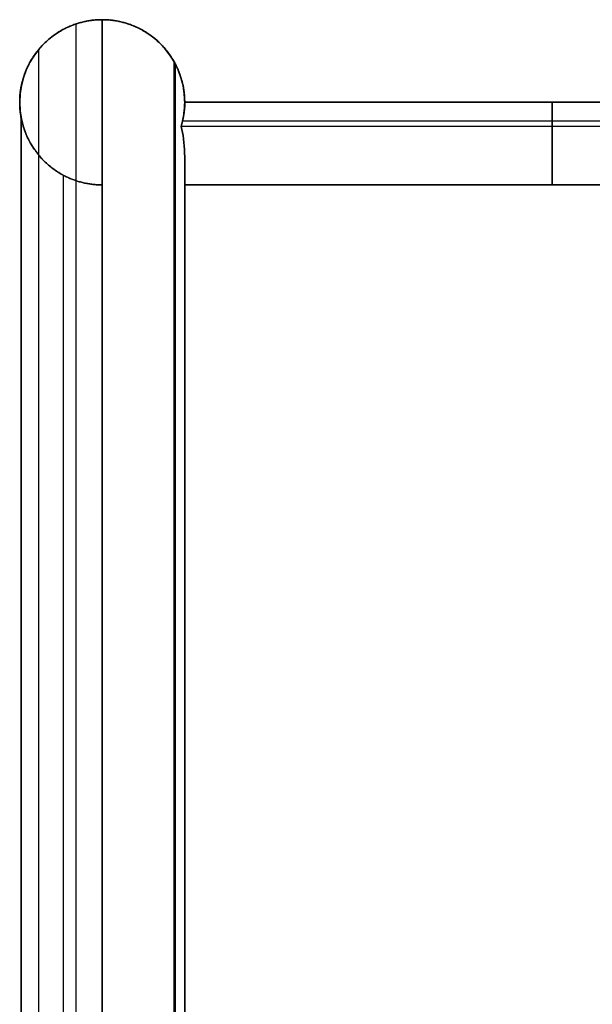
# Model space of a CAD drawing. Header units: millimetres. Extents: x -365 to 360, y 0 to 720.
# Tile 179 of 256: x -365 to -351, y 605 to 629. Entities that reach past the tile are written whole.
import ezdxf

# ---------------------------------------------------------------- set-up
doc = ezdxf.new("R2010")
doc.units = ezdxf.units.MM
doc.header["$MEASUREMENT"] = 0
doc.layers.add('IGES LEVEL 40', color=7, linetype='Continuous')

msp = doc.modelspace()

# ---------------------------------------------------------------- linework, layer by layer
at = {"layer": 'IGES LEVEL 40', "color": 253}
for centre, start, end in [((-363, 627, 162.426), 360, 180), ((-363, 627), 360, 180), ((-363, 627, -162.426), 360, 180), ((-363, 627), 180, 270), ((-363, 627, -318), 352.3015, 360), ((-363, 627, 318), 352.3015, 360)]:
    msp.add_arc(centre, 2, start, end, dxfattribs=at)
at = {"layer": 'IGES LEVEL 40', "color": 253, "extrusion": (1, 0, 0)}
for centre, start, end in [((625, -317, -352.098), 270, 360), ((625, 317, -352.098), 360, 90)]:
    msp.add_arc(centre, 2, start, end, dxfattribs=at)
at = {"layer": 'IGES LEVEL 40'}
for points, weights in [([(-363, 629, -321), (-364.172, 629, -321), (-365, 628.172, -320.172), (-365, 627, -319)], [1, 0.804737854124, 0.804737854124, 1]), ([(-365, 627, 319), (-365, 631, 323), (-361, 631, 323), (-361, 627, 319)], [1, 0.333333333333, 0.333333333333, 1]), ([(-361, 627, -319), (-361, 628.172, -320.172), (-361.828, 629, -321), (-363, 629, -321)], [1, 0.804737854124, 0.804737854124, 1]), ([(-365, 627, -319), (-365, 625.828, -317.828), (-364.172, 625, -317), (-363, 625, -317)], [1, 0.804737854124, 0.804737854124, 1]), ([(-363, 625, 317), (-364.172, 625, 317), (-365, 625.828, 317.828), (-365, 627, 319)], [1, 0.804737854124, 0.804737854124, 1]), ([(-361, 627, -319), (-361, 626.801, -318.801), (-361.029, 626.604, -318.604), (-361.088, 626.414, -318.414)], [1, 0.992650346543, 0.992650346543, 1]), ([(-361, 627, 319), (-361, 626.801, 318.801), (-361.029, 626.604, 318.604), (-361.088, 626.414, 318.414)], [1, 0.992650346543, 0.992650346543, 1])]:
    msp.add_rational_spline(points, weights, degree=3, dxfattribs=at)
at = {"layer": 'IGES LEVEL 40', "color": 253}
for points, weights in [([(-361, 627, 319), (-361, 631, 323), (-365, 631, 323), (-365, 627, 319)], [1, 0.333333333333, 0.333333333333, 1]), ([(-365, 627, -319), (-365, 628.172, -320.172), (-364.172, 629, -321), (-363, 629, -321)], [1, 0.804737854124, 0.804737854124, 1]), ([(-365, 627, 319), (-365, 631, 323), (-361, 631, 323), (-361, 627, 319)], [1, 0.333333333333, 0.333333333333, 1]), ([(-363, 629, -321), (-364.172, 629, -321), (-365, 628.172, -320.172), (-365, 627, -319)], [1, 0.804737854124, 0.804737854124, 1]), ([(-363, 629, -321), (-361.828, 629, -321), (-361, 628.172, -320.172), (-361, 627, -319)], [1, 0.804737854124, 0.804737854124, 1]), ([(-361, 627, -319), (-361, 628.172, -320.172), (-361.828, 629, -321), (-363, 629, -321)], [1, 0.804737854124, 0.804737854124, 1]), ([(-365, 627, 319), (-365, 625.828, 317.828), (-364.172, 625, 317), (-363, 625, 317)], [1, 0.804737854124, 0.804737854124, 1]), ([(-363, 625, -317), (-364.172, 625, -317), (-365, 625.828, -317.828), (-365, 627, -319)], [1, 0.804737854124, 0.804737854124, 1]), ([(-363, 625, 317), (-364.172, 625, 317), (-365, 625.828, 317.828), (-365, 627, 319)], [1, 0.804737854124, 0.804737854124, 1]), ([(-365, 627, -319), (-365, 625.828, -317.828), (-364.172, 625, -317), (-363, 625, -317)], [1, 0.804737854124, 0.804737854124, 1]), ([(-361.088, 626.414, 318.414), (-361.029, 626.604, 318.604), (-361, 626.801, 318.801), (-361, 627, 319)], [1, 0.992650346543, 0.992650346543, 1]), ([(-361.088, 626.414, -318.414), (-361.029, 626.604, -318.604), (-361, 626.801, -318.801), (-361, 627, -319)], [1, 0.992650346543, 0.992650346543, 1]), ([(-361, 627, -319), (-361, 626.801, -318.801), (-361.029, 626.604, -318.604), (-361.088, 626.414, -318.414)], [1, 0.992650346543, 0.992650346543, 1]), ([(-361, 627, 319), (-361, 626.801, 318.801), (-361.029, 626.604, 318.604), (-361.088, 626.414, 318.414)], [1, 0.992650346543, 0.992650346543, 1])]:
    msp.add_rational_spline(points, weights, degree=3, dxfattribs=at)
for points, degree in [([(-363.636, 628.896, 320.896), (-363.636, 452, 320.896), (-363.636, 275.104, 320.896)], 2), ([(-363, 275, -321), (-363, 452, -321), (-363, 629, -321)], 2), ([(-363, 629, -321), (-363, 452, -321), (-363, 275, -321)], 2), ([(-362.61, 628.962, 320.961), (-362.61, 628.962), (-362.61, 628.962, -320.961)], 2), ([(-364.269, 628.546, 320.546), (-364.269, 628.546), (-364.269, 628.546, -320.546)], 2), ([(-364.546, 628.269, -320.269), (-364.546, 452, -320.269), (-364.546, 275.731, -320.269)], 2), ([(-361.264, 627.994, -319.994), (-361.264, 452, -319.994), (-361.264, 276.006, -319.994)], 2), ([(-361.236, 627.943, 319.943), (-361.236, 627.943), (-361.236, 627.943, -319.943)], 2), ([(-361.231, 627.933, 319.933), (-361.231, 452, 319.933), (-361.231, 276.067, 319.933)], 2), ([(-365, 627, 319), (-365, 627), (-365, 627, -319)], 2), ([(-365, 627, -319), (-365, 627), (-365, 627, 319)], 2), ([(-361.088, 626.414, -318.414), (-360.975, 626.781, -318.048), (-361, 627, -317.53), (-361, 627, -317)], 3), ([(-361, 627, 317), (-361, 627, 317.529), (-360.975, 626.781, 318.048), (-361.088, 626.414, 318.414)], 3), ([(-361, 627, -317), (-361, 627, -317.53), (-360.975, 626.781, -318.048), (-361.088, 626.414, -318.414)], 3), ([(-361.088, 626.414, 318.414), (-360.975, 626.781, 318.048), (-361, 627, 317.529), (-361, 627, 317)], 3), ([(-361, 627, -317), (-352, 627, -317), (-343, 627, -317)], 2), ([(-343, 627, 317), (-352, 627, 317), (-361, 627, 317)], 2), ([(-361, 627, -319), (-361, 627, -318), (-361, 627, -317)], 2), ([(-361, 627, 317), (-361, 627), (-361, 627, -317)], 2), ([(-361, 627, -317), (-352, 627, -317), (-343, 627, -317)], 2), ([(-343, 627, 317), (-352, 627, 317), (-361, 627, 317)], 2), ([(-361, 627), (-352, 627), (-343, 627)], 2), ([(-361, 627, 317), (-361, 627, 318), (-361, 627, 319)], 2), ([(-361, 627, 319), (-361, 627, 318), (-361, 627, 317)], 2), ([(-361, 627, 317), (-361, 627), (-361, 627, -317)], 2), ([(-361, 627, -317), (-361, 627, -318), (-361, 627, -319)], 2), ([(-352, 627, 317), (-352, 627), (-352, 627, -317)], 2), ([(-364.974, 626.678, 318.678), (-364.974, 452, 318.678), (-364.974, 277.322, 318.678)], 2), ([(-361.022, 626.704, -318.047), (-361.022, 626.704, -318.376), (-361.022, 626.704, -318.704)], 2), ([(-361.022, 626.704, 318.704), (-361.022, 626.704, 318.376), (-361.022, 626.704, 318.047)], 2), ([(-364.962, 626.61, -318.61), (-364.962, 452, -318.61), (-364.962, 277.39, -318.61)], 2), ([(-343, 626.546, 318.269), (-352.026, 626.546, 318.269), (-361.052, 626.546, 318.269)], 2), ([(-361, 625, -319), (-361, 625.529, -319), (-360.975, 626.048, -318.781), (-361.088, 626.414, -318.414)], 3), ([(-343, 626.414, -318.414), (-352.044, 626.414, -318.414), (-361.088, 626.414, -318.414)], 2), ([(-361.088, 626.414, 318.414), (-360.975, 626.048, 318.781), (-361, 625.53, 319), (-361, 625, 319)], 3), ([(-361, 625, 319), (-361, 625.53, 319), (-360.975, 626.048, 318.781), (-361.088, 626.414, 318.414)], 3), ([(-361.088, 626.414, -318.414), (-360.975, 626.048, -318.781), (-361, 625.529, -319), (-361, 625, -319)], 3), ([(-364.269, 625.454, 317.454), (-364.269, 625.454), (-364.269, 625.454, -317.454)], 2), ([(-363.943, 625.236, -317.236), (-363.943, 452, -317.236), (-363.943, 278.764, -317.236)], 2), ([(-363, 279, -317), (-363, 452, -317), (-363, 625, -317)], 2), ([(-363, 625, -317), (-363, 625), (-363, 625, 317)], 2), ([(-363, 625, 317), (-363, 452, 317), (-363, 279, 317)], 2), ([(-363, 279), (-363, 452), (-363, 625)], 2), ([(-363, 625, 317), (-363, 452, 317), (-363, 279, 317)], 2), ([(-363, 279, -317), (-363, 452, -317), (-363, 625, -317)], 2), ([(-363, 625, -317), (-363, 625), (-363, 625, 317)], 2), ([(-343, 625, -319), (-352, 625, -319), (-361, 625, -319)], 2), ([(-361, 625, 319), (-352, 625, 319), (-343, 625, 319)], 2), ([(-361, 277, 319), (-361, 451, 319), (-361, 625, 319)], 2), ([(-361, 625, -319), (-361, 451, -319), (-361, 277, -319)], 2), ([(-343, 625, -319), (-352, 625, -319), (-361, 625, -319)], 2), ([(-361, 625, -319), (-361, 451, -319), (-361, 277, -319)], 2), ([(-361, 277, 319), (-361, 451, 319), (-361, 625, 319)], 2), ([(-361, 625, 319), (-352, 625, 319), (-343, 625, 319)], 2)]:
    msp.add_open_spline(points, degree=degree, dxfattribs=at)
at = {"layer": 'IGES LEVEL 40'}
for points, degree in [([(-363, 629, -321), (-363, 452, -321), (-363, 275, -321)], 2), ([(-365, 627, -319), (-365, 627), (-365, 627, 319)], 2), ([(-361, 627, -317), (-361, 627, -317.53), (-360.975, 626.781, -318.048), (-361.088, 626.414, -318.414)], 3), ([(-361.088, 626.414, 318.414), (-360.975, 626.781, 318.048), (-361, 627, 317.529), (-361, 627, 317)], 3), ([(-361, 627, -317), (-352, 627, -317), (-343, 627, -317)], 2), ([(-343, 627, 317), (-352, 627, 317), (-361, 627, 317)], 2), ([(-361, 627, -317), (-361, 627, -318), (-361, 627, -319)], 2), ([(-361, 627, 317), (-361, 627), (-361, 627, -317)], 2), ([(-361, 627, 319), (-361, 627, 318), (-361, 627, 317)], 2), ([(-361, 625, 319), (-361, 625.53, 319), (-360.975, 626.048, 318.781), (-361.088, 626.414, 318.414)], 3), ([(-361.088, 626.414, -318.414), (-360.975, 626.048, -318.781), (-361, 625.529, -319), (-361, 625, -319)], 3), ([(-363, 625, 317), (-363, 452, 317), (-363, 279, 317)], 2), ([(-363, 279, -317), (-363, 452, -317), (-363, 625, -317)], 2), ([(-363, 625, -317), (-363, 625), (-363, 625, 317)], 2), ([(-361, 625, -319), (-361, 451, -319), (-361, 277, -319)], 2), ([(-343, 625, -319), (-352, 625, -319), (-361, 625, -319)], 2), ([(-361, 625, 319), (-352, 625, 319), (-343, 625, 319)], 2), ([(-361, 277, 319), (-361, 451, 319), (-361, 625, 319)], 2)]:
    msp.add_open_spline(points, degree=degree, dxfattribs=at)

doc.saveas('drawing.dxf')
